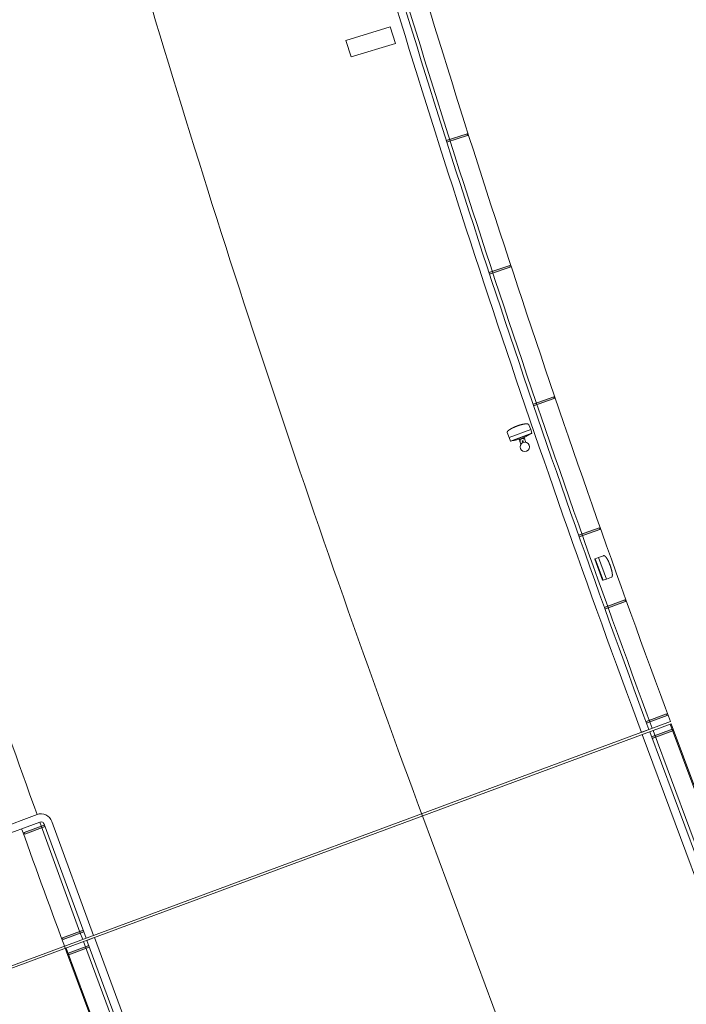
# Model space of a CAD drawing. Extents: x 168554 to 174410, y 515675 to 521218.
# Tile 54 of 110: x 171845.39 to 171851.15, y 518994.6 to 519003.12. Entities that reach past the tile are written whole.
import ezdxf

# ---------------------------------------------------------------- set-up
doc = ezdxf.new("R2010")
doc.units = 0
doc.header["$MEASUREMENT"] = 0
doc.layers.add('Algemeen - Fase Ontsluitingsweg - 1070 Ondergrond 2', color=7, linetype='Continuous', lineweight=9)

msp = doc.modelspace()

# ---------------------------------------------------------------- linework, layer by layer
at = {"layer": 'Algemeen - Fase Ontsluitingsweg - 1070 Ondergrond 2'}
for p, q in [((171848.5911, 519003.0571), (171848.2088, 519002.9393)), ((171848.6353, 519002.9137), (171848.5911, 519003.0571)), ((171848.2088, 519002.9393), (171848.253, 519002.796)), ((171848.253, 519002.796), (171848.6353, 519002.9137)), ((171849.2552, 519002.1321), (171849.0749, 519002.0749)), ((171849.0795, 519002.0606), (171849.2598, 519002.1178)), ((171849.2598, 519002.1178), (171849.2552, 519002.1321)), ((171849.4447, 519000.9327), (171849.6244, 519000.9918)), ((171849.6244, 519000.9918), (171849.6291, 519000.9776)), ((171849.6291, 519000.9776), (171849.4494, 519000.9184)), ((171849.8255, 518999.794), (171850.0046, 518999.8551)), ((171850.0094, 518999.8409), (171849.8304, 518999.7798)), ((171850.0046, 518999.8551), (171850.0094, 518999.8409)), ((171849.7431, 518999.6199), (171849.7412, 518999.6195)), ((171849.7431, 518999.6199), (171849.7412, 518999.6195)), ((171849.745, 518999.6202), (171849.7431, 518999.6199)), ((171849.745, 518999.6202), (171849.7431, 518999.6199)), ((171849.7468, 518999.6206), (171849.745, 518999.6202)), ((171849.7468, 518999.6206), (171849.745, 518999.6202)), ((171849.7487, 518999.6209), (171849.7468, 518999.6206)), ((171849.7487, 518999.6209), (171849.7468, 518999.6206)), ((171849.7505, 518999.6212), (171849.7487, 518999.6209)), ((171849.7505, 518999.6212), (171849.7487, 518999.6209)), ((171849.7522, 518999.6214), (171849.7505, 518999.6212)), ((171849.7522, 518999.6214), (171849.7505, 518999.6212)), ((171849.754, 518999.6217), (171849.7522, 518999.6214)), ((171849.754, 518999.6217), (171849.7522, 518999.6214)), ((171849.7556, 518999.6219), (171849.754, 518999.6217)), ((171849.7556, 518999.6219), (171849.754, 518999.6217)), ((171849.7573, 518999.6221), (171849.7556, 518999.6219)), ((171849.7573, 518999.6221), (171849.7556, 518999.6219)), ((171849.7589, 518999.6223), (171849.7573, 518999.6221)), ((171849.7589, 518999.6223), (171849.7573, 518999.6221)), ((171849.7605, 518999.6224), (171849.7589, 518999.6223)), ((171849.7605, 518999.6224), (171849.7589, 518999.6223)), ((171849.762, 518999.6225), (171849.7605, 518999.6224)), ((171849.762, 518999.6225), (171849.7605, 518999.6224)), ((171849.7635, 518999.6226), (171849.762, 518999.6225)), ((171849.7635, 518999.6226), (171849.762, 518999.6225)), ((171849.765, 518999.6227), (171849.7635, 518999.6226)), ((171849.765, 518999.6227), (171849.7635, 518999.6226)), ((171849.7664, 518999.6228), (171849.765, 518999.6227)), ((171849.7664, 518999.6228), (171849.765, 518999.6227)), ((171849.7678, 518999.6228), (171849.7664, 518999.6228)), ((171849.7678, 518999.6228), (171849.7664, 518999.6228)), ((171849.7691, 518999.6228), (171849.7678, 518999.6228)), ((171849.7691, 518999.6228), (171849.7678, 518999.6228)), ((171849.7704, 518999.6228), (171849.7691, 518999.6228)), ((171849.7704, 518999.6228), (171849.7691, 518999.6228)), ((171849.7717, 518999.6227), (171849.7704, 518999.6228)), ((171849.7717, 518999.6227), (171849.7704, 518999.6228)), ((171849.7729, 518999.6227), (171849.7717, 518999.6227)), ((171849.7729, 518999.6227), (171849.7717, 518999.6227)), ((171849.7741, 518999.6226), (171849.7729, 518999.6227)), ((171849.7741, 518999.6226), (171849.7729, 518999.6227)), ((171849.7752, 518999.6225), (171849.7741, 518999.6226)), ((171849.7752, 518999.6225), (171849.7741, 518999.6226)), ((171849.7763, 518999.6223), (171849.7752, 518999.6225)), ((171849.7763, 518999.6223), (171849.7752, 518999.6225)), ((171849.7774, 518999.6222), (171849.7763, 518999.6223)), ((171849.7774, 518999.6222), (171849.7763, 518999.6223)), ((171849.7784, 518999.622), (171849.7774, 518999.6222)), ((171849.7784, 518999.622), (171849.7774, 518999.6222)), ((171849.7794, 518999.6218), (171849.7784, 518999.622)), ((171849.7794, 518999.6218), (171849.7784, 518999.622)), ((171849.7803, 518999.6215), (171849.7794, 518999.6218)), ((171849.7803, 518999.6215), (171849.7794, 518999.6218)), ((171849.7812, 518999.6212), (171849.7803, 518999.6215)), ((171849.7812, 518999.6212), (171849.7803, 518999.6215)), ((171849.782, 518999.6209), (171849.7812, 518999.6212)), ((171849.782, 518999.6209), (171849.7812, 518999.6212)), ((171849.7829, 518999.6206), (171849.782, 518999.6209)), ((171849.7829, 518999.6206), (171849.782, 518999.6209)), ((171849.7836, 518999.6202), (171849.7829, 518999.6206)), ((171849.7836, 518999.6202), (171849.7829, 518999.6206)), ((171849.7844, 518999.6198), (171849.7836, 518999.6202)), ((171849.7844, 518999.6198), (171849.7836, 518999.6202)), ((171849.7847, 518999.6195), (171849.7844, 518999.6198)), ((171849.7847, 518999.6195), (171849.7844, 518999.6198)), ((171849.6026, 518999.5508), (171849.6025, 518999.5504)), ((171849.6026, 518999.5508), (171849.6025, 518999.5504)), ((171849.6025, 518999.5504), (171849.6025, 518999.55)), ((171849.6025, 518999.5504), (171849.6025, 518999.55)), ((171849.6025, 518999.55), (171849.6025, 518999.5496)), ((171849.6025, 518999.55), (171849.6025, 518999.5496)), ((171849.6025, 518999.5496), (171849.6025, 518999.5492)), ((171849.6025, 518999.5496), (171849.6025, 518999.5492)), ((171849.6025, 518999.5492), (171849.6025, 518999.5488)), ((171849.6025, 518999.5492), (171849.6025, 518999.5488)), ((171849.6025, 518999.5488), (171849.6025, 518999.5484)), ((171849.6025, 518999.5488), (171849.6025, 518999.5484)), ((171849.6025, 518999.5484), (171849.6026, 518999.548)), ((171849.6025, 518999.5484), (171849.6026, 518999.548)), ((171849.6027, 518999.5512), (171849.6026, 518999.5508)), ((171849.6027, 518999.5512), (171849.6026, 518999.5508)), ((171849.6026, 518999.548), (171849.6027, 518999.5475)), ((171849.6026, 518999.548), (171849.6027, 518999.5475)), ((171849.6028, 518999.5516), (171849.6027, 518999.5512)), ((171849.6028, 518999.5516), (171849.6027, 518999.5512)), ((171849.6027, 518999.5475), (171849.6028, 518999.5472)), ((171849.6027, 518999.5475), (171849.6028, 518999.5472)), ((171849.6029, 518999.552), (171849.6028, 518999.5516)), ((171849.6029, 518999.552), (171849.6028, 518999.5516)), ((171849.6028, 518999.5472), (171849.6029, 518999.5468)), ((171849.6028, 518999.5472), (171849.6029, 518999.5468)), ((171849.603, 518999.5525), (171849.6029, 518999.552)), ((171849.603, 518999.5525), (171849.6029, 518999.552)), ((171849.6029, 518999.5468), (171849.6178, 518999.5031)), ((171849.6029, 518999.5468), (171849.6178, 518999.5031)), ((171849.6033, 518999.5533), (171849.603, 518999.5525)), ((171849.6033, 518999.5533), (171849.603, 518999.5525)), ((171849.6036, 518999.5541), (171849.6033, 518999.5533)), ((171849.6036, 518999.5541), (171849.6033, 518999.5533)), ((171849.604, 518999.5548), (171849.6036, 518999.5541)), ((171849.604, 518999.5548), (171849.6036, 518999.5541)), ((171849.6044, 518999.5556), (171849.604, 518999.5548)), ((171849.6044, 518999.5556), (171849.604, 518999.5548)), ((171849.6049, 518999.5564), (171849.6044, 518999.5556)), ((171849.6049, 518999.5564), (171849.6044, 518999.5556)), ((171849.6055, 518999.5572), (171849.6049, 518999.5564)), ((171849.6055, 518999.5572), (171849.6049, 518999.5564)), ((171849.6061, 518999.558), (171849.6055, 518999.5572)), ((171849.6061, 518999.558), (171849.6055, 518999.5572)), ((171849.6067, 518999.5588), (171849.6061, 518999.558)), ((171849.6067, 518999.5588), (171849.6061, 518999.558)), ((171849.6074, 518999.5597), (171849.6067, 518999.5588)), ((171849.6074, 518999.5597), (171849.6067, 518999.5588)), ((171849.6081, 518999.5605), (171849.6074, 518999.5597)), ((171849.6081, 518999.5605), (171849.6074, 518999.5597)), ((171849.6089, 518999.5613), (171849.6081, 518999.5605)), ((171849.6089, 518999.5613), (171849.6081, 518999.5605)), ((171849.6098, 518999.5621), (171849.6089, 518999.5613)), ((171849.6098, 518999.5621), (171849.6089, 518999.5613)), ((171849.6106, 518999.563), (171849.6098, 518999.5621)), ((171849.6106, 518999.563), (171849.6098, 518999.5621)), ((171849.6116, 518999.5638), (171849.6106, 518999.563)), ((171849.6116, 518999.5638), (171849.6106, 518999.563)), ((171849.6125, 518999.5647), (171849.6116, 518999.5638)), ((171849.6125, 518999.5647), (171849.6116, 518999.5638)), ((171849.6136, 518999.5656), (171849.6125, 518999.5647)), ((171849.6136, 518999.5656), (171849.6125, 518999.5647)), ((171849.6146, 518999.5664), (171849.6136, 518999.5656)), ((171849.6146, 518999.5664), (171849.6136, 518999.5656)), ((171849.6157, 518999.5673), (171849.6146, 518999.5664)), ((171849.6157, 518999.5673), (171849.6146, 518999.5664)), ((171849.6169, 518999.5682), (171849.6157, 518999.5673)), ((171849.6169, 518999.5682), (171849.6157, 518999.5673)), ((171849.6181, 518999.5691), (171849.6169, 518999.5682)), ((171849.6181, 518999.5691), (171849.6169, 518999.5682)), ((171849.8053, 518999.5727), (171849.6178, 518999.5031)), ((171849.6194, 518999.57), (171849.6181, 518999.5691)), ((171849.6194, 518999.57), (171849.6181, 518999.5691)), ((171849.6206, 518999.571), (171849.6194, 518999.57)), ((171849.6206, 518999.571), (171849.6194, 518999.57)), ((171849.622, 518999.5719), (171849.6206, 518999.571)), ((171849.622, 518999.5719), (171849.6206, 518999.571)), ((171849.6234, 518999.5728), (171849.622, 518999.5719)), ((171849.6234, 518999.5728), (171849.622, 518999.5719)), ((171849.6248, 518999.5737), (171849.6234, 518999.5728)), ((171849.6248, 518999.5737), (171849.6234, 518999.5728)), ((171849.6263, 518999.5747), (171849.6248, 518999.5737)), ((171849.6263, 518999.5747), (171849.6248, 518999.5737)), ((171849.6278, 518999.5756), (171849.6263, 518999.5747)), ((171849.6278, 518999.5756), (171849.6263, 518999.5747)), ((171849.6293, 518999.5766), (171849.6278, 518999.5756)), ((171849.6293, 518999.5766), (171849.6278, 518999.5756)), ((171849.6309, 518999.5775), (171849.6293, 518999.5766)), ((171849.6309, 518999.5775), (171849.6293, 518999.5766)), ((171849.8157, 518999.5429), (171849.6294, 518999.4738)), ((171849.6325, 518999.5785), (171849.6309, 518999.5775)), ((171849.6325, 518999.5785), (171849.6309, 518999.5775)), ((171849.6342, 518999.5795), (171849.6325, 518999.5785)), ((171849.6342, 518999.5795), (171849.6325, 518999.5785)), ((171849.6334, 518999.4719), (171849.8139, 518999.5389)), ((171849.6359, 518999.5804), (171849.6342, 518999.5795)), ((171849.6359, 518999.5804), (171849.6342, 518999.5795)), ((171849.6376, 518999.5814), (171849.6359, 518999.5804)), ((171849.6376, 518999.5814), (171849.6359, 518999.5804)), ((171849.6394, 518999.5824), (171849.6376, 518999.5814)), ((171849.6394, 518999.5824), (171849.6376, 518999.5814)), ((171849.6412, 518999.5833), (171849.6394, 518999.5824)), ((171849.6412, 518999.5833), (171849.6394, 518999.5824)), ((171849.643, 518999.5843), (171849.6412, 518999.5833)), ((171849.643, 518999.5843), (171849.6412, 518999.5833)), ((171849.6449, 518999.5853), (171849.643, 518999.5843)), ((171849.6449, 518999.5853), (171849.643, 518999.5843)), ((171849.6468, 518999.5862), (171849.6449, 518999.5853)), ((171849.6468, 518999.5862), (171849.6449, 518999.5853)), ((171849.6487, 518999.5872), (171849.6468, 518999.5862)), ((171849.6487, 518999.5872), (171849.6468, 518999.5862)), ((171849.6507, 518999.5882), (171849.6487, 518999.5872)), ((171849.6507, 518999.5882), (171849.6487, 518999.5872)), ((171849.6527, 518999.5891), (171849.6507, 518999.5882)), ((171849.6527, 518999.5891), (171849.6507, 518999.5882)), ((171849.6547, 518999.5901), (171849.6527, 518999.5891)), ((171849.6547, 518999.5901), (171849.6527, 518999.5891)), ((171849.6567, 518999.591), (171849.6547, 518999.5901)), ((171849.6567, 518999.591), (171849.6547, 518999.5901)), ((171849.6588, 518999.592), (171849.6567, 518999.591)), ((171849.6588, 518999.592), (171849.6567, 518999.591)), ((171849.6609, 518999.5929), (171849.6588, 518999.592)), ((171849.6609, 518999.5929), (171849.6588, 518999.592)), ((171849.663, 518999.5939), (171849.6609, 518999.5929)), ((171849.663, 518999.5939), (171849.6609, 518999.5929)), ((171849.6651, 518999.5948), (171849.663, 518999.5939)), ((171849.6651, 518999.5948), (171849.663, 518999.5939)), ((171849.6672, 518999.5958), (171849.6651, 518999.5948)), ((171849.6672, 518999.5958), (171849.6651, 518999.5948)), ((171849.6694, 518999.5967), (171849.6672, 518999.5958)), ((171849.6694, 518999.5967), (171849.6672, 518999.5958)), ((171849.6716, 518999.5976), (171849.6694, 518999.5967)), ((171849.6716, 518999.5976), (171849.6694, 518999.5967)), ((171849.6738, 518999.5985), (171849.6716, 518999.5976)), ((171849.6738, 518999.5985), (171849.6716, 518999.5976)), ((171849.676, 518999.5994), (171849.6738, 518999.5985)), ((171849.676, 518999.5994), (171849.6738, 518999.5985)), ((171849.6782, 518999.6003), (171849.676, 518999.5994)), ((171849.6782, 518999.6003), (171849.676, 518999.5994)), ((171849.6804, 518999.6011), (171849.6782, 518999.6003)), ((171849.6804, 518999.6011), (171849.6782, 518999.6003)), ((171849.6826, 518999.602), (171849.6804, 518999.6011)), ((171849.6826, 518999.602), (171849.6804, 518999.6011)), ((171849.6849, 518999.6029), (171849.6826, 518999.602)), ((171849.6849, 518999.6029), (171849.6826, 518999.602)), ((171849.6871, 518999.6037), (171849.6849, 518999.6029)), ((171849.6871, 518999.6037), (171849.6849, 518999.6029)), ((171849.6894, 518999.6045), (171849.6871, 518999.6037)), ((171849.6894, 518999.6045), (171849.6871, 518999.6037)), ((171849.6917, 518999.6054), (171849.6894, 518999.6045)), ((171849.6917, 518999.6054), (171849.6894, 518999.6045)), ((171849.6939, 518999.6062), (171849.6917, 518999.6054)), ((171849.6939, 518999.6062), (171849.6917, 518999.6054)), ((171849.6962, 518999.6069), (171849.6939, 518999.6062)), ((171849.6962, 518999.6069), (171849.6939, 518999.6062)), ((171849.6984, 518999.6077), (171849.6962, 518999.6069)), ((171849.6984, 518999.6077), (171849.6962, 518999.6069)), ((171849.7007, 518999.6085), (171849.6984, 518999.6077)), ((171849.7007, 518999.6085), (171849.6984, 518999.6077)), ((171849.7029, 518999.6092), (171849.7007, 518999.6085)), ((171849.7029, 518999.6092), (171849.7007, 518999.6085)), ((171849.7052, 518999.61), (171849.7029, 518999.6092)), ((171849.7052, 518999.61), (171849.7029, 518999.6092)), ((171849.7074, 518999.6107), (171849.7052, 518999.61)), ((171849.7074, 518999.6107), (171849.7052, 518999.61)), ((171849.7096, 518999.6114), (171849.7074, 518999.6107)), ((171849.7096, 518999.6114), (171849.7074, 518999.6107)), ((171849.7119, 518999.612), (171849.7096, 518999.6114)), ((171849.7119, 518999.612), (171849.7096, 518999.6114)), ((171849.7141, 518999.6127), (171849.7119, 518999.612)), ((171849.7141, 518999.6127), (171849.7119, 518999.612)), ((171849.7163, 518999.6133), (171849.7141, 518999.6127)), ((171849.7163, 518999.6133), (171849.7141, 518999.6127)), ((171849.7185, 518999.614), (171849.7163, 518999.6133)), ((171849.7185, 518999.614), (171849.7163, 518999.6133)), ((171849.7206, 518999.6146), (171849.7185, 518999.614)), ((171849.7206, 518999.6146), (171849.7185, 518999.614)), ((171849.7228, 518999.6152), (171849.7206, 518999.6146)), ((171849.7228, 518999.6152), (171849.7206, 518999.6146)), ((171849.7249, 518999.6157), (171849.7228, 518999.6152)), ((171849.7249, 518999.6157), (171849.7228, 518999.6152)), ((171849.727, 518999.6163), (171849.7249, 518999.6157)), ((171849.727, 518999.6163), (171849.7249, 518999.6157)), ((171849.7291, 518999.6168), (171849.727, 518999.6163)), ((171849.7291, 518999.6168), (171849.727, 518999.6163)), ((171849.7312, 518999.6173), (171849.7291, 518999.6168)), ((171849.7312, 518999.6173), (171849.7291, 518999.6168)), ((171849.7332, 518999.6178), (171849.7312, 518999.6173)), ((171849.7332, 518999.6178), (171849.7312, 518999.6173)), ((171849.7353, 518999.6182), (171849.7332, 518999.6178)), ((171849.7353, 518999.6182), (171849.7332, 518999.6178)), ((171849.7373, 518999.6187), (171849.7353, 518999.6182)), ((171849.7373, 518999.6187), (171849.7353, 518999.6182)), ((171849.7392, 518999.6191), (171849.7373, 518999.6187)), ((171849.7392, 518999.6191), (171849.7373, 518999.6187)), ((171849.7412, 518999.6195), (171849.7392, 518999.6191)), ((171849.7412, 518999.6195), (171849.7392, 518999.6191)), ((171849.7851, 518999.6193), (171849.7847, 518999.6195)), ((171849.7851, 518999.6193), (171849.7847, 518999.6195)), ((171849.7854, 518999.619), (171849.7851, 518999.6193)), ((171849.7854, 518999.619), (171849.7851, 518999.6193)), ((171849.7857, 518999.6188), (171849.7854, 518999.619)), ((171849.7857, 518999.6188), (171849.7854, 518999.619)), ((171849.786, 518999.6185), (171849.7857, 518999.6188)), ((171849.786, 518999.6185), (171849.7857, 518999.6188)), ((171849.7863, 518999.6182), (171849.786, 518999.6185)), ((171849.7863, 518999.6182), (171849.786, 518999.6185)), ((171849.7866, 518999.6179), (171849.7863, 518999.6182)), ((171849.7866, 518999.6179), (171849.7863, 518999.6182)), ((171849.7869, 518999.6176), (171849.7866, 518999.6179)), ((171849.7869, 518999.6176), (171849.7866, 518999.6179)), ((171849.7871, 518999.6173), (171849.7869, 518999.6176)), ((171849.7871, 518999.6173), (171849.7869, 518999.6176)), ((171849.7874, 518999.6169), (171849.7871, 518999.6173)), ((171849.7874, 518999.6169), (171849.7871, 518999.6173)), ((171849.7876, 518999.6166), (171849.7874, 518999.6169)), ((171849.7876, 518999.6166), (171849.7874, 518999.6169)), ((171849.7878, 518999.6162), (171849.7876, 518999.6166)), ((171849.7878, 518999.6162), (171849.7876, 518999.6166)), ((171849.788, 518999.6159), (171849.7878, 518999.6162)), ((171849.788, 518999.6159), (171849.7878, 518999.6162)), ((171849.7881, 518999.6155), (171849.788, 518999.6159)), ((171849.7881, 518999.6155), (171849.788, 518999.6159)), ((171849.7881, 518999.6155), (171849.8053, 518999.5727)), ((171849.7881, 518999.6155), (171849.8053, 518999.5727)), ((171849.8157, 518999.5429), (171849.8053, 518999.5727)), ((171849.8157, 518999.5428), (171849.8157, 518999.5429)), ((171849.8157, 518999.5428), (171849.8157, 518999.5429)), ((171849.6294, 518999.4738), (171849.6178, 518999.5031)), ((171849.6294, 518999.4737), (171849.6294, 518999.4738)), ((171849.6294, 518999.4737), (171849.6294, 518999.4738)), ((171849.7057, 518999.4871), (171849.7099, 518999.4767)), ((171849.71, 518999.4767), (171849.7099, 518999.4767)), ((171849.7099, 518999.4767), (171849.71, 518999.4766)), ((171849.7101, 518999.4771), (171849.71, 518999.4769)), ((171849.71, 518999.4769), (171849.71, 518999.4768)), ((171849.71, 518999.4768), (171849.71, 518999.4767)), ((171849.71, 518999.4766), (171849.7107, 518999.4747)), ((171849.7102, 518999.4777), (171849.7101, 518999.4774)), ((171849.7101, 518999.4774), (171849.7101, 518999.4771)), ((171849.7104, 518999.4782), (171849.7102, 518999.4777)), ((171849.7105, 518999.4787), (171849.7104, 518999.4782)), ((171849.7108, 518999.4793), (171849.7105, 518999.4787)), ((171849.7107, 518999.4747), (171849.7109, 518999.4742)), ((171849.711, 518999.48), (171849.7108, 518999.4793)), ((171849.7109, 518999.4742), (171849.7112, 518999.4736)), ((171849.7114, 518999.4808), (171849.711, 518999.48)), ((171849.7112, 518999.4736), (171849.7124, 518999.4705)), ((171849.7118, 518999.4816), (171849.7114, 518999.4808)), ((171849.7122, 518999.4826), (171849.7118, 518999.4816)), ((171849.7127, 518999.4835), (171849.7122, 518999.4826)), ((171849.7124, 518999.4705), (171849.7133, 518999.4683)), ((171849.7133, 518999.4844), (171849.7127, 518999.4835)), ((171849.7139, 518999.4854), (171849.7133, 518999.4844)), ((171849.7146, 518999.4863), (171849.7139, 518999.4854)), ((171849.7145, 518999.4635), (171849.721, 518999.446)), ((171849.7153, 518999.4872), (171849.7146, 518999.4863)), ((171849.7161, 518999.4881), (171849.7153, 518999.4872)), ((171849.7169, 518999.4889), (171849.7161, 518999.4881)), ((171849.7177, 518999.4897), (171849.7169, 518999.4889)), ((171849.7185, 518999.4904), (171849.7177, 518999.4897)), ((171849.7193, 518999.4912), (171849.7185, 518999.4904)), ((171849.7202, 518999.4918), (171849.7193, 518999.4912)), ((171849.7202, 518999.4918), (171849.7204, 518999.492)), ((171849.7204, 518999.492), (171849.7206, 518999.4921)), ((171849.7206, 518999.4921), (171849.7209, 518999.4922)), ((171849.7209, 518999.4922), (171849.7211, 518999.4924)), ((171849.7211, 518999.4924), (171849.7213, 518999.4925)), ((171849.7213, 518999.4925), (171849.7216, 518999.4926)), ((171849.7216, 518999.4926), (171849.7218, 518999.4928)), ((171849.7218, 518999.4928), (171849.7221, 518999.4929)), ((171849.7221, 518999.4929), (171849.7223, 518999.493)), ((171849.7223, 518999.493), (171849.7226, 518999.4932)), ((171849.7226, 518999.4932), (171849.7228, 518999.4933)), ((171849.7228, 518999.4933), (171849.7231, 518999.4935)), ((171849.7231, 518999.4935), (171849.7234, 518999.4936)), ((171849.7234, 518999.4936), (171849.7237, 518999.4937)), ((171849.7237, 518999.4937), (171849.724, 518999.4939)), ((171849.724, 518999.4939), (171849.7242, 518999.494)), ((171849.7242, 518999.494), (171849.7245, 518999.4942)), ((171849.7245, 518999.4942), (171849.7248, 518999.4943)), ((171849.7248, 518999.4943), (171849.7251, 518999.4944)), ((171849.7251, 518999.4944), (171849.7254, 518999.4946)), ((171849.7254, 518999.4946), (171849.7257, 518999.4947)), ((171849.7257, 518999.4947), (171849.726, 518999.4948)), ((171849.726, 518999.4948), (171849.7263, 518999.4949)), ((171849.7263, 518999.4949), (171849.7266, 518999.495)), ((171849.7281, 518999.4956), (171849.7284, 518999.4957)), ((171849.7284, 518999.4957), (171849.7287, 518999.4958)), ((171849.7287, 518999.4958), (171849.729, 518999.4959)), ((171849.729, 518999.4959), (171849.7293, 518999.496)), ((171849.7293, 518999.496), (171849.7296, 518999.4961)), ((171849.7296, 518999.4961), (171849.73, 518999.4962)), ((171849.73, 518999.4962), (171849.7303, 518999.4963)), ((171849.7303, 518999.4963), (171849.7306, 518999.4964)), ((171849.7306, 518999.4964), (171849.7309, 518999.4964)), ((171849.7309, 518999.4964), (171849.7312, 518999.4965)), ((171849.7312, 518999.4965), (171849.7315, 518999.4966)), ((171849.7315, 518999.4966), (171849.7318, 518999.4967)), ((171849.7318, 518999.4967), (171849.7321, 518999.4968)), ((171849.7321, 518999.4968), (171849.7324, 518999.4968)), ((171849.7361, 518999.4715), (171849.7323, 518999.4701)), ((171849.7324, 518999.4968), (171849.7327, 518999.4969)), ((171849.7327, 518999.4969), (171849.733, 518999.4969)), ((171849.733, 518999.4969), (171849.7332, 518999.497)), ((171849.7332, 518999.497), (171849.7335, 518999.4971)), ((171849.7335, 518999.4971), (171849.7338, 518999.4971)), ((171849.7338, 518999.4971), (171849.7341, 518999.4972)), ((171849.7341, 518999.4972), (171849.7343, 518999.4972)), ((171849.7343, 518999.4972), (171849.7346, 518999.4973)), ((171849.7346, 518999.4973), (171849.7348, 518999.4973)), ((171849.7348, 518999.4973), (171849.7351, 518999.4973)), ((171849.7361, 518999.4717), (171849.7348, 518999.4754)), ((171849.7362, 518999.4974), (171849.7351, 518999.4973)), ((171849.7361, 518999.4715), (171849.7362, 518999.4716)), ((171849.7373, 518999.4974), (171849.7362, 518999.4974)), ((171849.7362, 518999.4716), (171849.7362, 518999.4715)), ((171849.7362, 518999.4714), (171849.7376, 518999.4677)), ((171849.7363, 518999.4716), (171849.74, 518999.473)), ((171849.7384, 518999.4974), (171849.7373, 518999.4974)), ((171849.7395, 518999.4973), (171849.7384, 518999.4974)), ((171849.7406, 518999.4972), (171849.7395, 518999.4973)), ((171849.7418, 518999.497), (171849.7406, 518999.4972)), ((171849.7429, 518999.4968), (171849.7418, 518999.497)), ((171849.744, 518999.4965), (171849.7429, 518999.4968)), ((171849.7451, 518999.4962), (171849.744, 518999.4965)), ((171849.7462, 518999.4959), (171849.7451, 518999.4962)), ((171849.7472, 518999.4955), (171849.7462, 518999.4959)), ((171849.7481, 518999.4951), (171849.7472, 518999.4955)), ((171849.749, 518999.4947), (171849.7481, 518999.4951)), ((171849.7497, 518999.4944), (171849.749, 518999.4947)), ((171849.7491, 518999.5032), (171849.7527, 518999.4925)), ((171849.7504, 518999.494), (171849.7497, 518999.4944)), ((171849.751, 518999.4937), (171849.7504, 518999.494)), ((171849.7514, 518999.4934), (171849.751, 518999.4937)), ((171849.7518, 518999.4932), (171849.7514, 518999.4934)), ((171849.7521, 518999.493), (171849.7518, 518999.4932)), ((171849.7523, 518999.4928), (171849.7521, 518999.493)), ((171849.7525, 518999.4927), (171849.7523, 518999.4928)), ((171849.7526, 518999.4926), (171849.7525, 518999.4927)), ((171849.7527, 518999.4926), (171849.7526, 518999.4926)), ((171849.7527, 518999.4925), (171849.7527, 518999.4926)), ((171849.7528, 518999.4923), (171849.7527, 518999.4925)), ((171849.7527, 518999.4925), (171849.7527, 518999.4925)), ((171849.7529, 518999.492), (171849.7528, 518999.4923)), ((171849.753, 518999.4916), (171849.7529, 518999.492)), ((171849.7536, 518999.49), (171849.753, 518999.4916)), ((171849.7538, 518999.4895), (171849.7536, 518999.49)), ((171849.7549, 518999.4863), (171849.7538, 518999.4895)), ((171849.7557, 518999.484), (171849.7549, 518999.4863)), ((171849.7643, 518999.4621), (171849.7578, 518999.4796)), ((171850.2187, 518998.66), (171850.3971, 518998.7229)), ((171850.4021, 518998.7088), (171850.2237, 518998.6458)), ((171850.3971, 518998.7229), (171850.4021, 518998.7088)), ((171850.3601, 518998.4516), (171850.4271, 518998.2711)), ((171850.3618, 518998.4556), (171850.3619, 518998.4556)), ((171850.3618, 518998.4556), (171850.3619, 518998.4556)), ((171850.3619, 518998.4556), (171850.3913, 518998.4672)), ((171850.431, 518998.2693), (171850.3619, 518998.4556)), ((171850.4349, 518998.4821), (171850.3913, 518998.4672)), ((171850.4349, 518998.4821), (171850.3913, 518998.4672)), ((171850.4609, 518998.2797), (171850.3913, 518998.4672)), ((171850.4353, 518998.4822), (171850.4349, 518998.4821)), ((171850.4353, 518998.4822), (171850.4349, 518998.4821)), ((171850.4357, 518998.4823), (171850.4353, 518998.4822)), ((171850.4357, 518998.4823), (171850.4353, 518998.4822)), ((171850.4361, 518998.4824), (171850.4357, 518998.4823)), ((171850.4361, 518998.4824), (171850.4357, 518998.4823)), ((171850.4365, 518998.4825), (171850.4361, 518998.4824)), ((171850.4365, 518998.4825), (171850.4361, 518998.4824)), ((171850.4369, 518998.4825), (171850.4365, 518998.4825)), ((171850.4369, 518998.4825), (171850.4365, 518998.4825)), ((171850.4373, 518998.4825), (171850.4369, 518998.4825)), ((171850.4373, 518998.4825), (171850.4369, 518998.4825)), ((171850.4377, 518998.4825), (171850.4373, 518998.4825)), ((171850.4377, 518998.4825), (171850.4373, 518998.4825)), ((171850.4382, 518998.4825), (171850.4377, 518998.4825)), ((171850.4382, 518998.4825), (171850.4377, 518998.4825)), ((171850.4386, 518998.4825), (171850.4382, 518998.4825)), ((171850.4386, 518998.4825), (171850.4382, 518998.4825)), ((171850.439, 518998.4824), (171850.4386, 518998.4825)), ((171850.439, 518998.4824), (171850.4386, 518998.4825)), ((171850.4394, 518998.4823), (171850.439, 518998.4824)), ((171850.4394, 518998.4823), (171850.439, 518998.4824)), ((171850.4398, 518998.4822), (171850.4394, 518998.4823)), ((171850.4398, 518998.4822), (171850.4394, 518998.4823)), ((171850.4402, 518998.4821), (171850.4398, 518998.4822)), ((171850.4402, 518998.4821), (171850.4398, 518998.4822)), ((171850.4406, 518998.482), (171850.4402, 518998.4821)), ((171850.4406, 518998.482), (171850.4402, 518998.4821)), ((171850.4414, 518998.4817), (171850.4406, 518998.482)), ((171850.4414, 518998.4817), (171850.4406, 518998.482)), ((171850.4422, 518998.4814), (171850.4414, 518998.4817)), ((171850.4422, 518998.4814), (171850.4414, 518998.4817)), ((171850.443, 518998.481), (171850.4422, 518998.4814)), ((171850.443, 518998.481), (171850.4422, 518998.4814)), ((171850.4438, 518998.4806), (171850.443, 518998.481)), ((171850.4438, 518998.4806), (171850.443, 518998.481)), ((171850.4446, 518998.4801), (171850.4438, 518998.4806)), ((171850.4446, 518998.4801), (171850.4438, 518998.4806)), ((171850.4454, 518998.4795), (171850.4446, 518998.4801)), ((171850.4454, 518998.4795), (171850.4446, 518998.4801)), ((171850.4462, 518998.4789), (171850.4454, 518998.4795)), ((171850.4462, 518998.4789), (171850.4454, 518998.4795)), ((171850.447, 518998.4783), (171850.4462, 518998.4789)), ((171850.447, 518998.4783), (171850.4462, 518998.4789)), ((171850.4478, 518998.4776), (171850.447, 518998.4783)), ((171850.4478, 518998.4776), (171850.447, 518998.4783)), ((171850.4486, 518998.4769), (171850.4478, 518998.4776)), ((171850.4486, 518998.4769), (171850.4478, 518998.4776)), ((171850.4495, 518998.4761), (171850.4486, 518998.4769)), ((171850.4495, 518998.4761), (171850.4486, 518998.4769)), ((171850.4503, 518998.4752), (171850.4495, 518998.4761)), ((171850.4503, 518998.4752), (171850.4495, 518998.4761)), ((171850.4511, 518998.4744), (171850.4503, 518998.4752)), ((171850.4511, 518998.4744), (171850.4503, 518998.4752)), ((171850.452, 518998.4734), (171850.4511, 518998.4744)), ((171850.452, 518998.4734), (171850.4511, 518998.4744)), ((171850.4529, 518998.4725), (171850.452, 518998.4734)), ((171850.4529, 518998.4725), (171850.452, 518998.4734)), ((171850.4537, 518998.4714), (171850.4529, 518998.4725)), ((171850.4537, 518998.4714), (171850.4529, 518998.4725)), ((171850.4546, 518998.4704), (171850.4537, 518998.4714)), ((171850.4546, 518998.4704), (171850.4537, 518998.4714)), ((171850.4555, 518998.4693), (171850.4546, 518998.4704)), ((171850.4555, 518998.4693), (171850.4546, 518998.4704)), ((171850.4564, 518998.4681), (171850.4555, 518998.4693)), ((171850.4564, 518998.4681), (171850.4555, 518998.4693)), ((171850.4573, 518998.4669), (171850.4564, 518998.4681)), ((171850.4573, 518998.4669), (171850.4564, 518998.4681)), ((171850.4582, 518998.4656), (171850.4573, 518998.4669)), ((171850.4582, 518998.4656), (171850.4573, 518998.4669)), ((171850.4591, 518998.4644), (171850.4582, 518998.4656)), ((171850.4591, 518998.4644), (171850.4582, 518998.4656)), ((171850.46, 518998.463), (171850.4591, 518998.4644)), ((171850.46, 518998.463), (171850.4591, 518998.4644)), ((171850.461, 518998.4616), (171850.46, 518998.463)), ((171850.461, 518998.4616), (171850.46, 518998.463)), ((171850.4619, 518998.4602), (171850.461, 518998.4616)), ((171850.4619, 518998.4602), (171850.461, 518998.4616)), ((171850.4628, 518998.4588), (171850.4619, 518998.4602)), ((171850.4628, 518998.4588), (171850.4619, 518998.4602)), ((171850.4638, 518998.4572), (171850.4628, 518998.4588)), ((171850.4638, 518998.4572), (171850.4628, 518998.4588)), ((171850.4647, 518998.4557), (171850.4638, 518998.4572)), ((171850.4647, 518998.4557), (171850.4638, 518998.4572)), ((171850.4657, 518998.4541), (171850.4647, 518998.4557)), ((171850.4657, 518998.4541), (171850.4647, 518998.4557)), ((171850.4667, 518998.4525), (171850.4657, 518998.4541)), ((171850.4667, 518998.4525), (171850.4657, 518998.4541)), ((171850.4676, 518998.4508), (171850.4667, 518998.4525)), ((171850.4676, 518998.4508), (171850.4667, 518998.4525)), ((171850.4686, 518998.4491), (171850.4676, 518998.4508)), ((171850.4686, 518998.4491), (171850.4676, 518998.4508)), ((171850.4695, 518998.4474), (171850.4686, 518998.4491)), ((171850.4695, 518998.4474), (171850.4686, 518998.4491)), ((171850.4705, 518998.4456), (171850.4695, 518998.4474)), ((171850.4705, 518998.4456), (171850.4695, 518998.4474)), ((171850.4715, 518998.4438), (171850.4705, 518998.4456)), ((171850.4715, 518998.4438), (171850.4705, 518998.4456)), ((171850.4725, 518998.442), (171850.4715, 518998.4438)), ((171850.4725, 518998.442), (171850.4715, 518998.4438)), ((171850.4734, 518998.4401), (171850.4725, 518998.442)), ((171850.4734, 518998.4401), (171850.4725, 518998.442)), ((171850.4744, 518998.4382), (171850.4734, 518998.4401)), ((171850.4744, 518998.4382), (171850.4734, 518998.4401)), ((171850.4754, 518998.4363), (171850.4744, 518998.4382)), ((171850.4754, 518998.4363), (171850.4744, 518998.4382)), ((171850.4763, 518998.4343), (171850.4754, 518998.4363)), ((171850.4763, 518998.4343), (171850.4754, 518998.4363)), ((171850.4773, 518998.4323), (171850.4763, 518998.4343)), ((171850.4773, 518998.4323), (171850.4763, 518998.4343)), ((171850.4783, 518998.4303), (171850.4773, 518998.4323)), ((171850.4783, 518998.4303), (171850.4773, 518998.4323)), ((171850.4792, 518998.4283), (171850.4783, 518998.4303)), ((171850.4792, 518998.4283), (171850.4783, 518998.4303)), ((171850.4802, 518998.4262), (171850.4792, 518998.4283)), ((171850.4802, 518998.4262), (171850.4792, 518998.4283)), ((171850.4811, 518998.4242), (171850.4802, 518998.4262)), ((171850.4811, 518998.4242), (171850.4802, 518998.4262)), ((171850.482, 518998.422), (171850.4811, 518998.4242)), ((171850.482, 518998.422), (171850.4811, 518998.4242)), ((171850.483, 518998.4199), (171850.482, 518998.422)), ((171850.483, 518998.4199), (171850.482, 518998.422)), ((171850.4839, 518998.4178), (171850.483, 518998.4199)), ((171850.4839, 518998.4178), (171850.483, 518998.4199)), ((171850.4848, 518998.4156), (171850.4839, 518998.4178)), ((171850.4848, 518998.4156), (171850.4839, 518998.4178)), ((171850.4857, 518998.4134), (171850.4848, 518998.4156)), ((171850.4857, 518998.4134), (171850.4848, 518998.4156)), ((171850.4867, 518998.4112), (171850.4857, 518998.4134)), ((171850.4867, 518998.4112), (171850.4857, 518998.4134)), ((171850.4875, 518998.409), (171850.4867, 518998.4112)), ((171850.4875, 518998.409), (171850.4867, 518998.4112)), ((171850.4884, 518998.4068), (171850.4875, 518998.409)), ((171850.4884, 518998.4068), (171850.4875, 518998.409)), ((171850.4893, 518998.4046), (171850.4884, 518998.4068)), ((171850.4893, 518998.4046), (171850.4884, 518998.4068)), ((171850.4902, 518998.4024), (171850.4893, 518998.4046)), ((171850.4902, 518998.4024), (171850.4893, 518998.4046)), ((171850.491, 518998.4001), (171850.4902, 518998.4024)), ((171850.491, 518998.4001), (171850.4902, 518998.4024)), ((171850.4919, 518998.3979), (171850.491, 518998.4001)), ((171850.4919, 518998.3979), (171850.491, 518998.4001)), ((171850.4927, 518998.3956), (171850.4919, 518998.3979)), ((171850.4927, 518998.3956), (171850.4919, 518998.3979)), ((171850.4935, 518998.3934), (171850.4927, 518998.3956)), ((171850.4935, 518998.3934), (171850.4927, 518998.3956)), ((171850.4943, 518998.3911), (171850.4935, 518998.3934)), ((171850.4943, 518998.3911), (171850.4935, 518998.3934)), ((171850.4951, 518998.3888), (171850.4943, 518998.3911)), ((171850.4951, 518998.3888), (171850.4943, 518998.3911)), ((171850.4959, 518998.3866), (171850.4951, 518998.3888)), ((171850.4959, 518998.3866), (171850.4951, 518998.3888)), ((171850.4966, 518998.3843), (171850.4959, 518998.3866)), ((171850.4966, 518998.3843), (171850.4959, 518998.3866)), ((171850.4974, 518998.3821), (171850.4966, 518998.3843)), ((171850.4974, 518998.3821), (171850.4966, 518998.3843)), ((171850.4981, 518998.3798), (171850.4974, 518998.3821)), ((171850.4981, 518998.3798), (171850.4974, 518998.3821)), ((171850.4988, 518998.3776), (171850.4981, 518998.3798)), ((171850.4988, 518998.3776), (171850.4981, 518998.3798)), ((171850.4995, 518998.3754), (171850.4988, 518998.3776)), ((171850.4995, 518998.3754), (171850.4988, 518998.3776)), ((171850.5002, 518998.3731), (171850.4995, 518998.3754)), ((171850.5002, 518998.3731), (171850.4995, 518998.3754)), ((171850.5009, 518998.3709), (171850.5002, 518998.3731)), ((171850.5009, 518998.3709), (171850.5002, 518998.3731)), ((171850.5015, 518998.3687), (171850.5009, 518998.3709)), ((171850.5015, 518998.3687), (171850.5009, 518998.3709)), ((171850.5021, 518998.3665), (171850.5015, 518998.3687)), ((171850.5021, 518998.3665), (171850.5015, 518998.3687)), ((171850.5027, 518998.3644), (171850.5021, 518998.3665)), ((171850.5027, 518998.3644), (171850.5021, 518998.3665)), ((171850.5033, 518998.3622), (171850.5027, 518998.3644)), ((171850.5033, 518998.3622), (171850.5027, 518998.3644)), ((171850.5039, 518998.3601), (171850.5033, 518998.3622)), ((171850.5039, 518998.3601), (171850.5033, 518998.3622)), ((171850.5044, 518998.358), (171850.5039, 518998.3601)), ((171850.5044, 518998.358), (171850.5039, 518998.3601)), ((171850.5049, 518998.3559), (171850.5044, 518998.358)), ((171850.5049, 518998.3559), (171850.5044, 518998.358)), ((171850.5055, 518998.3538), (171850.5049, 518998.3559)), ((171850.5055, 518998.3538), (171850.5049, 518998.3559)), ((171850.5059, 518998.3518), (171850.5055, 518998.3538)), ((171850.5059, 518998.3518), (171850.5055, 518998.3538)), ((171850.5064, 518998.3497), (171850.5059, 518998.3518)), ((171850.5064, 518998.3497), (171850.5059, 518998.3518)), ((171850.5068, 518998.3477), (171850.5064, 518998.3497)), ((171850.5068, 518998.3477), (171850.5064, 518998.3497)), ((171850.5073, 518998.3458), (171850.5068, 518998.3477)), ((171850.5073, 518998.3458), (171850.5068, 518998.3477)), ((171850.5077, 518998.3438), (171850.5073, 518998.3458)), ((171850.5077, 518998.3438), (171850.5073, 518998.3458)), ((171850.508, 518998.3419), (171850.5077, 518998.3438)), ((171850.508, 518998.3419), (171850.5077, 518998.3438)), ((171850.431, 518998.2693), (171850.4609, 518998.2797)), ((171850.431, 518998.2693), (171850.431, 518998.2693)), ((171850.431, 518998.2693), (171850.431, 518998.2693)), ((171850.5036, 518998.2969), (171850.4609, 518998.2797)), ((171850.5036, 518998.2969), (171850.4609, 518998.2797)), ((171850.5036, 518998.2969), (171850.504, 518998.297)), ((171850.5036, 518998.2969), (171850.504, 518998.297)), ((171850.504, 518998.297), (171850.5044, 518998.2972)), ((171850.504, 518998.297), (171850.5044, 518998.2972)), ((171850.5044, 518998.2972), (171850.5047, 518998.2974)), ((171850.5044, 518998.2972), (171850.5047, 518998.2974)), ((171850.5047, 518998.2974), (171850.5051, 518998.2976)), ((171850.5047, 518998.2974), (171850.5051, 518998.2976)), ((171850.5051, 518998.2976), (171850.5054, 518998.2979)), ((171850.5051, 518998.2976), (171850.5054, 518998.2979)), ((171850.5054, 518998.2979), (171850.5057, 518998.2981)), ((171850.5054, 518998.2979), (171850.5057, 518998.2981)), ((171850.5057, 518998.2981), (171850.5061, 518998.2984)), ((171850.5057, 518998.2981), (171850.5061, 518998.2984)), ((171850.5061, 518998.2984), (171850.5064, 518998.2987)), ((171850.5061, 518998.2984), (171850.5064, 518998.2987)), ((171850.5064, 518998.2987), (171850.5066, 518998.299)), ((171850.5064, 518998.2987), (171850.5066, 518998.299)), ((171850.5066, 518998.299), (171850.5069, 518998.2993)), ((171850.5066, 518998.299), (171850.5069, 518998.2993)), ((171850.5069, 518998.2993), (171850.5072, 518998.2996)), ((171850.5069, 518998.2993), (171850.5072, 518998.2996)), ((171850.5072, 518998.2996), (171850.5074, 518998.2999)), ((171850.5072, 518998.2996), (171850.5074, 518998.2999)), ((171850.5074, 518998.2999), (171850.5077, 518998.3003)), ((171850.5074, 518998.2999), (171850.5077, 518998.3003)), ((171850.5077, 518998.3003), (171850.5079, 518998.3006)), ((171850.5077, 518998.3003), (171850.5079, 518998.3006)), ((171850.5079, 518998.3006), (171850.5083, 518998.3014)), ((171850.5079, 518998.3006), (171850.5083, 518998.3014)), ((171850.5084, 518998.34), (171850.508, 518998.3419)), ((171850.5084, 518998.34), (171850.508, 518998.3419)), ((171850.5083, 518998.3014), (171850.5087, 518998.3021)), ((171850.5083, 518998.3014), (171850.5087, 518998.3021)), ((171850.5087, 518998.3382), (171850.5084, 518998.34)), ((171850.5087, 518998.3382), (171850.5084, 518998.34)), ((171850.509, 518998.3363), (171850.5087, 518998.3382)), ((171850.509, 518998.3363), (171850.5087, 518998.3382)), ((171850.5087, 518998.3021), (171850.5091, 518998.303)), ((171850.5087, 518998.3021), (171850.5091, 518998.303)), ((171850.5093, 518998.3345), (171850.509, 518998.3363)), ((171850.5093, 518998.3345), (171850.509, 518998.3363)), ((171850.5091, 518998.303), (171850.5094, 518998.3038)), ((171850.5091, 518998.303), (171850.5094, 518998.3038)), ((171850.5096, 518998.3328), (171850.5093, 518998.3345)), ((171850.5096, 518998.3328), (171850.5093, 518998.3345)), ((171850.5094, 518998.3038), (171850.5097, 518998.3047)), ((171850.5094, 518998.3038), (171850.5097, 518998.3047)), ((171850.5098, 518998.331), (171850.5096, 518998.3328)), ((171850.5098, 518998.331), (171850.5096, 518998.3328)), ((171850.5097, 518998.3047), (171850.5099, 518998.3056)), ((171850.5097, 518998.3047), (171850.5099, 518998.3056)), ((171850.51, 518998.3294), (171850.5098, 518998.331)), ((171850.51, 518998.3294), (171850.5098, 518998.331)), ((171850.5099, 518998.3056), (171850.5101, 518998.3066)), ((171850.5099, 518998.3056), (171850.5101, 518998.3066)), ((171850.5102, 518998.3277), (171850.51, 518998.3294)), ((171850.5102, 518998.3277), (171850.51, 518998.3294)), ((171850.5101, 518998.3066), (171850.5103, 518998.3076)), ((171850.5101, 518998.3066), (171850.5103, 518998.3076)), ((171850.5104, 518998.3261), (171850.5102, 518998.3277)), ((171850.5104, 518998.3261), (171850.5102, 518998.3277)), ((171850.5103, 518998.3076), (171850.5105, 518998.3087)), ((171850.5103, 518998.3076), (171850.5105, 518998.3087)), ((171850.5106, 518998.3245), (171850.5104, 518998.3261)), ((171850.5106, 518998.3245), (171850.5104, 518998.3261)), ((171850.5105, 518998.3087), (171850.5106, 518998.3098)), ((171850.5105, 518998.3087), (171850.5106, 518998.3098)), ((171850.5107, 518998.323), (171850.5106, 518998.3245)), ((171850.5107, 518998.323), (171850.5106, 518998.3245)), ((171850.5106, 518998.3098), (171850.5107, 518998.3109)), ((171850.5106, 518998.3098), (171850.5107, 518998.3109)), ((171850.5108, 518998.3215), (171850.5107, 518998.323)), ((171850.5108, 518998.3215), (171850.5107, 518998.323)), ((171850.5107, 518998.3109), (171850.5108, 518998.3121)), ((171850.5107, 518998.3109), (171850.5108, 518998.3121)), ((171850.5109, 518998.32), (171850.5108, 518998.3215)), ((171850.5109, 518998.32), (171850.5108, 518998.3215)), ((171850.5108, 518998.3121), (171850.5109, 518998.3133)), ((171850.5108, 518998.3121), (171850.5109, 518998.3133)), ((171850.5109, 518998.3186), (171850.5109, 518998.32)), ((171850.5109, 518998.3186), (171850.5109, 518998.32)), ((171850.5109, 518998.3172), (171850.5109, 518998.3186)), ((171850.5109, 518998.3172), (171850.5109, 518998.3186)), ((171850.511, 518998.3159), (171850.5109, 518998.3172)), ((171850.511, 518998.3159), (171850.5109, 518998.3172)), ((171850.5109, 518998.3146), (171850.511, 518998.3159)), ((171850.5109, 518998.3146), (171850.511, 518998.3159)), ((171850.5109, 518998.3133), (171850.5109, 518998.3146)), ((171850.5109, 518998.3133), (171850.5109, 518998.3146)), ((171850.4416, 518998.0334), (171850.619, 518998.0992)), ((171850.619, 518998.0992), (171850.6242, 518998.0851)), ((171850.6242, 518998.0851), (171850.4468, 518998.0193)), ((171850.8018, 518997.0471), (171850.9792, 518997.1129)), ((171850.9844, 518997.0988), (171850.807, 518997.033)), ((171850.9792, 518997.1129), (171850.9844, 518997.0988)), ((171851.0125, 518997.047), (171835.7444, 518991.3823)), ((171851.0194, 518997.0283), (171835.7513, 518991.3635)), ((171851.0111, 518997.0252), (171854.4241, 518987.8262)), ((171854.4324, 518987.8293), (171851.0194, 518997.0283)), ((171850.8273, 518996.9783), (171850.7616, 518996.954)), ((171850.8342, 518996.9596), (171850.7686, 518996.9352)), ((171850.7686, 518996.9352), (171854.1642, 518987.7831)), ((171854.2298, 518987.8075), (171850.8342, 518996.9596)), ((171850.8625, 518996.9701), (171854.2741, 518987.7749)), ((171845.5382, 518996.2429), (171843.1852, 518995.3699)), ((171845.5625, 518996.1772), (171843.2096, 518995.3042)), ((171845.6048, 518996.1535), (171845.4274, 518996.0877)), ((171845.4326, 518996.0736), (171845.61, 518996.1394)), ((171845.9617, 518995.1735), (171845.6011, 518996.1594)), ((171846.0275, 518995.1975), (171845.6669, 518996.1834)), ((171848.8811, 518996.2011), (171859.9846, 518966.2741)), ((171845.4274, 518996.0877), (171845.4326, 518996.0736)), ((171845.9368, 518995.2422), (171845.7594, 518995.1764)), ((171845.7647, 518995.1623), (171845.942, 518995.2281)), ((171845.7594, 518995.1764), (171845.7647, 518995.1623)), ((171845.94, 518995.1437), (171849.3516, 518985.9486)), ((171845.9683, 518995.1542), (171846.034, 518995.1786)), ((171849.3639, 518986.0021), (171845.9683, 518995.1542)), ((171846.034, 518995.1786), (171849.4296, 518986.0265)), ((171845.7914, 518995.0886), (171849.2044, 518985.8896)), ((171845.7942, 518995.0558), (171849.1961, 518985.8865))]:
    msp.add_line(p, q, dxfattribs=at)
for points in [[(171850.85, 518996.9156), (171851.0273, 518996.9814), (171851.0326, 518996.9674), (171850.8552, 518996.9016)], [(171845.985, 518995.1106), (171845.8077, 518995.0448), (171845.8129, 518995.0308), (171845.9902, 518995.0966)]]:
    msp.add_lwpolyline(points, dxfattribs=at)
for centre, radius in [((171849.754, 518999.4234), 0.04), ((171849.7362, 518999.4715), 0.00404)]:
    msp.add_circle(centre, radius, dxfattribs=at)
for centre, radius, start, end in [((171957.1116, 519036.3568), 113.3145, 196.294545, 200.329718), ((171957.1116, 519036.3568), 113.1472, 196.294545, 200.329683), ((171957.1116, 519036.3568), 113.4147, 196.294545, 200.329718), ((171957.1116, 519036.3568), 113.3447, 196.294545, 200.329718), ((171957.1116, 519036.3568), 115.4397, 196.294545, 200.355878), ((171849.5714, 518999.9156), 0.4462, 290.35588, 301.65464), ((171849.8072, 518999.5332), 0.00308, 110.35588, 121.65464), ((171849.8128, 518999.5418), 0.00308, 290.35588, 18.85588), ((171849.6323, 518999.4748), 0.00308, 201.85588, 290.35588), ((171849.6422, 518999.4719), 0.00308, 99.05712, 110.35588), ((171849.5714, 518999.9156), 0.4462, 279.05712, 290.35588), ((171849.7029, 518999.486), 0.00308, 21.85588, 107.01413), ((171849.7362, 518999.4715), 0.0231, 20.35588, 200.35588), ((171849.752, 518999.5042), 0.00308, 113.69763, 198.85588), ((171850.363, 518998.4527), 0.00308, 111.85588, 200.35588), ((171850.3601, 518998.4428), 0.00308, 9.05712, 20.35588), ((171850.4213, 518998.2778), 0.00308, 20.35588, 31.65463), ((171850.43, 518998.2722), 0.00308, 200.35588, 288.85588), ((171957.1116, 519036.3568), 118.5649, 199.06979, 199.77501), ((171845.573, 518996.1491), 0.1, 20.08864, 110.35588), ((171957.1116, 519036.3568), 118.5649, 199.808838, 200.33088), ((171845.573, 518996.1491), 0.03, 20.08864, 110.35588), ((171957.1116, 519036.3568), 118.7323, 199.812987, 200.355878)]:
    msp.add_arc(centre, radius, start, end, dxfattribs=at)
at = {"layer": 'Algemeen - Fase Ontsluitingsweg - 1070 Ondergrond 2', "extrusion": (0, 0, -1)}
msp.add_ellipse((171849.7395, 518999.4625), major_axis=(0.0329, 0.0122), ratio=0.996652, start_param=4.689582, end_param=4.735196, dxfattribs=at)
at = {"layer": 'Algemeen - Fase Ontsluitingsweg - 1070 Ondergrond 2'}
for points in [[(171849.0754, 519002.075), (171849.0799, 519002.0608), (171849.2552, 519002.1321), (171849.2598, 519002.1178)], [(171849.4499, 519000.9186), (171849.4452, 519000.9328), (171849.6291, 519000.9776), (171849.6244, 519000.9918)], [(171849.8308, 518999.78), (171849.826, 518999.7942), (171850.0094, 518999.8409), (171850.0046, 518999.8551)], [(171850.2242, 518998.646), (171850.2192, 518998.6601), (171850.4021, 518998.7088), (171850.3971, 518998.7229)], [(171850.4473, 518998.0195), (171850.4421, 518998.0335), (171850.6242, 518998.0851), (171850.619, 518998.0992)], [(171850.8075, 518997.0332), (171850.8023, 518997.0472), (171850.9844, 518997.0988), (171850.9792, 518997.1129)], [(171850.8557, 518996.9017), (171850.8504, 518996.9158), (171851.0326, 518996.9674), (171851.0273, 518996.9814)], [(171845.6095, 518996.1392), (171845.6043, 518996.1533), (171845.4326, 518996.0736), (171845.4274, 518996.0877)], [(171845.9416, 518995.2279), (171845.9363, 518995.242), (171845.7647, 518995.1623), (171845.7594, 518995.1764)], [(171845.9898, 518995.0964), (171845.9846, 518995.1104), (171845.8129, 518995.0308), (171845.8077, 518995.0448)]]:
    msp.add_solid(points, dxfattribs=at)

doc.saveas('drawing.dxf')
